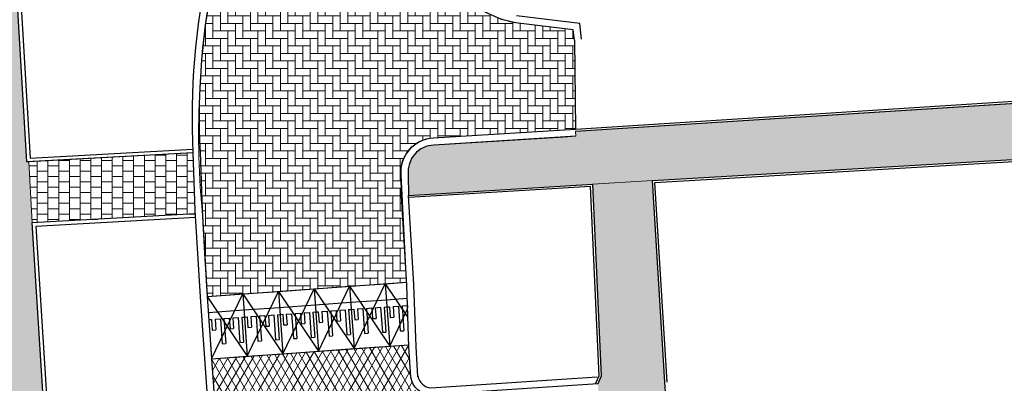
# Model space of a CAD drawing. Header units: metres. Extents: x -1 to 162893, y -2 to 502950.
# Tile 35 of 107: x 162615 to 162642, y 502679 to 502689. Entities that reach past the tile are written whole.
import ezdxf

# ---------------------------------------------------------------- set-up
doc = ezdxf.new("R2010")
doc.units = ezdxf.units.M
for name, color, linetype, lineweight in [('V-BH-VH-KANTOPSLUITING_OPSLUITBAND_100X200-G', 150, 'Continuous', 30), ('V-BH-VH-KANTOPSLUITING_OPSLUITBAND_60X200-G', 150, 'Continuous', 30), ('V-BH-VH-KANTOPSLUITING_TROTTOIRBAND_180 200-G', 6, 'Continuous', 30), ('V-BH-VH-KANTOPSLUITING_VOORKANTBAND-G', 2, 'Continuous', 30), ('V-BH-VH-MATERIAALGRENS-G', 7, 'Continuous', 30), ('V-WE-VH-DREMPEL_PREFAB_ELEMENT-S', 30, 'Continuous', 30), ('V-WE-VH-GESLOTENVERHARDING_ASFALT-A-200', 12, 'Continuous', 18), ('V01-WE-VH-OPENVERHARDING_TEGEL-A', 92, 'Continuous', 18)]:
    doc.layers.add(name, color=color, linetype=linetype, lineweight=lineweight)
for name, color, linetype, lineweight, true_color in [('V-WE-VH-VERHARDING_ASFALT-A', 252, 'Continuous', 13, 0x696969), ('V-WE-VH-VERHARDING_BSS_KF_ROOD_ELLEBOOGVERBAND-A', 13, 'Continuous', 13, 0xbd7e7e), ('V-WE-VH-VERHARDING_TEGEL_300x300x45_GRIJS-A', 253, 'Continuous', 13, 0x828282)]:
    doc.layers.add(name, color=color, linetype=linetype, lineweight=lineweight, true_color=true_color)
doc.layers.add('X01-XX-AL-HULPLIJN 01-G', color=1, linetype='Continuous', lineweight=18, true_color=0xff0000, plot=False)
pattern_1 = [(0, (0, 0), (0.3, 0.15), [0.3, -0.3]), (90, (0, 0), (-0.3, 1.83697019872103e-17), [])]

# ---------------------------------------------------------------- blocks, each defined once
blk = doc.blocks.new('AnonymousCell122')
at = {"layer": 'V-BH-VH-KANTOPSLUITING_OPSLUITBAND_60X200-G', "flags": 128}
blk.add_lwpolyline([(-18.84836538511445, -4.326730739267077), (-19.19589238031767, 1.268875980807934), (8.261697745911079, 2.868678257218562), (14.49715508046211, 3.327711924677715)], dxfattribs=at)
blk = doc.blocks.new('V-SVH-DREMPEL_PREFAB_1750X100023')
at = {"layer": 'V-WE-VH-DREMPEL_PREFAB_ELEMENT-S'}
for p, q in [((-0.1245663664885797, 1.745561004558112), (0.872897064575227, 1.816741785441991)), ((-0.1245663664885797, 1.745561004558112), (0, 0)), ((0.872897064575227, 1.816741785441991), (0.9974634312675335, 0.07118078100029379)), ((-0.09253501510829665, 1.296702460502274), (0.90492841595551, 1.36788324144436)), ((0.09625724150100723, 1.109666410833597), (0.2458767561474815, 1.120343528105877)), ((0.09625724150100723, 1.109666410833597), (0.1176114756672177, 0.8104273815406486)), ((0.2458767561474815, 1.120343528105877), (0.2957033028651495, 0.4221191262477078)), ((0.3456230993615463, 1.12746160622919), (0.4952426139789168, 1.138138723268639)), ((0.3456230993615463, 1.12746160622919), (0.3954496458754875, 0.4292372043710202)), ((0.4952426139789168, 1.138138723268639), (0.5165968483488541, 0.8388996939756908)), ((0.5949889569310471, 1.145256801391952), (0.7446084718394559, 1.155933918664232)), ((0.5949889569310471, 1.145256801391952), (0.6163431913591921, 0.8460177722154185)), ((0.7446084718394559, 1.155933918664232), (0.7944350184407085, 0.4577095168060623)), ((0.8443548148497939, 1.163051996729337), (0.9191645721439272, 1.168390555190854)), ((0.8443548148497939, 1.163051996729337), (0.8941813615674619, 0.4648275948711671)), ((-0.07829885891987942, 1.097209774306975), (-0.003489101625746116, 1.102548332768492)), ((-0.003489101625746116, 1.102548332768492), (0.01786513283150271, 0.8033093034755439)), ((0.5165968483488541, 0.8388996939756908), (0.6163431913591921, 0.8460177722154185)), ((0.01786513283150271, 0.8033093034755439), (0.1176114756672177, 0.8104273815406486)), ((0.2957033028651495, 0.4221191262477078), (0.3954496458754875, 0.4292372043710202)), ((0.7944350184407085, 0.4577095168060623), (0.8941813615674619, 0.4648275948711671)), ((0, 0), (0.9974634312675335, 0.07118078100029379))]:
    blk.add_line(p, q, dxfattribs=at)
at = {"layer": 'V-WE-VH-DREMPEL_PREFAB_ELEMENT-S', "flags": 128}
for points in [[(-0.124566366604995, 1.745561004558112), (0.9974634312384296, 0.07118078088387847)], [(0, 0), (0.8728970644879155, 1.816741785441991)]]:
    blk.add_lwpolyline(points, dxfattribs=at)
blk = doc.blocks.new('V-SVH-DREMPEL_PREFAB_1750X100044')
at = {"layer": 'V-WE-VH-DREMPEL_PREFAB_ELEMENT-S'}
for p, q in [((-0.1245663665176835, 1.745561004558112), (0.8728970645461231, 1.816741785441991)), ((-0.1245663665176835, 1.745561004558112), (0, 0)), ((0.8728970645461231, 1.816741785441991), (0.9974634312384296, 0.07118078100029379)), ((-0.09253501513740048, 1.296702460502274), (0.9049284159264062, 1.36788324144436)), ((0.0962572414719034, 1.109666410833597), (0.2458767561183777, 1.120343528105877)), ((0.0962572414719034, 1.109666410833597), (0.1176114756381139, 0.8104273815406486)), ((0.2458767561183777, 1.120343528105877), (0.2957033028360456, 0.4221191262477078)), ((0.3456230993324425, 1.12746160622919), (0.4952426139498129, 1.138138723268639)), ((0.3456230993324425, 1.12746160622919), (0.3954496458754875, 0.4292372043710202)), ((0.4952426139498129, 1.138138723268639), (0.5165968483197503, 0.8388996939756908)), ((0.5949889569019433, 1.145256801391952), (0.7446084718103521, 1.155933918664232)), ((0.5949889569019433, 1.145256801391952), (0.6163431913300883, 0.8460177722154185)), ((0.7446084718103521, 1.155933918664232), (0.7944350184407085, 0.4577095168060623)), ((0.8443548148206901, 1.163051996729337), (0.9191645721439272, 1.168390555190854)), ((0.8443548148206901, 1.163051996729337), (0.894181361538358, 0.4648275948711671)), ((-0.07829885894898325, 1.097209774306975), (-0.003489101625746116, 1.102548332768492)), ((-0.003489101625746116, 1.102548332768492), (0.01786513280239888, 0.8033093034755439)), ((0.5165968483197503, 0.8388996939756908), (0.6163431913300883, 0.8460177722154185)), ((0.01786513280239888, 0.8033093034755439), (0.1176114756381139, 0.8104273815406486)), ((0.2957033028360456, 0.4221191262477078), (0.3954496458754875, 0.4292372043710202)), ((0.7944350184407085, 0.4577095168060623), (0.894181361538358, 0.4648275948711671)), ((0, 0), (0.9974634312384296, 0.07118078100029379))]:
    blk.add_line(p, q, dxfattribs=at)
at = {"layer": 'V-WE-VH-DREMPEL_PREFAB_ELEMENT-S', "flags": 128}
for points in [[(-0.124566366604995, 1.745561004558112), (0.9974634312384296, 0.07118078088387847)], [(0, 0), (0.8728970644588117, 1.816741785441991)]]:
    blk.add_lwpolyline(points, dxfattribs=at)
blk = doc.blocks.new('V-SVH-DREMPEL_PREFAB_1750X100045')
at = {"layer": 'V-WE-VH-DREMPEL_PREFAB_ELEMENT-S'}
for p, q in [((-0.1245663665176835, 1.745561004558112), (0.872897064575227, 1.816741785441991)), ((-0.1245663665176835, 1.745561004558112), (0, 0)), ((0.872897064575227, 1.816741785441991), (0.9974634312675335, 0.07118078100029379)), ((-0.09253501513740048, 1.296702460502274), (0.9049284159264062, 1.36788324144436)), ((0.0962572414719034, 1.109666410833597), (0.2458767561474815, 1.120343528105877)), ((0.0962572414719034, 1.109666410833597), (0.1176114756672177, 0.8104273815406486)), ((0.2458767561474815, 1.120343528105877), (0.2957033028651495, 0.4221191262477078)), ((0.3456230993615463, 1.12746160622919), (0.4952426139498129, 1.138138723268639)), ((0.3456230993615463, 1.12746160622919), (0.3954496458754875, 0.4292372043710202)), ((0.4952426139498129, 1.138138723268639), (0.5165968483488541, 0.8388996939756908)), ((0.5949889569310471, 1.145256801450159), (0.7446084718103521, 1.155933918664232)), ((0.5949889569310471, 1.145256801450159), (0.6163431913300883, 0.8460177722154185)), ((0.7446084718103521, 1.155933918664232), (0.7944350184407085, 0.4577095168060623)), ((0.8443548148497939, 1.163051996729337), (0.9191645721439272, 1.168390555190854)), ((0.8443548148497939, 1.163051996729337), (0.894181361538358, 0.4648275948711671)), ((-0.07829885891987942, 1.097209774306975), (-0.003489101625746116, 1.102548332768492)), ((-0.003489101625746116, 1.102548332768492), (0.01786513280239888, 0.8033093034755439)), ((0.5165968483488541, 0.8388996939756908), (0.6163431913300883, 0.8460177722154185)), ((0.01786513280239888, 0.8033093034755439), (0.1176114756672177, 0.8104273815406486)), ((0.2957033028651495, 0.4221191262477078), (0.3954496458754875, 0.4292372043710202)), ((0.7944350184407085, 0.4577095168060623), (0.894181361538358, 0.4648275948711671)), ((0, 0), (0.9974634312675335, 0.07118078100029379))]:
    blk.add_line(p, q, dxfattribs=at)
at = {"layer": 'V-WE-VH-DREMPEL_PREFAB_ELEMENT-S', "flags": 128}
for points in [[(-0.124566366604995, 1.745561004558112), (0.9974634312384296, 0.07118078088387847)], [(0, 0), (0.8728970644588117, 1.816741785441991)]]:
    blk.add_lwpolyline(points, dxfattribs=at)
blk = doc.blocks.new('V-SVH-DREMPEL_PREFAB_1750X100046')
at = {"layer": 'V-WE-VH-DREMPEL_PREFAB_ELEMENT-S'}
for p, q in [((-0.1245663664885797, 1.745561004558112), (0.872897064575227, 1.816741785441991)), ((-0.1245663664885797, 1.745561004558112), (0, 0)), ((0.872897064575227, 1.816741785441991), (0.9974634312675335, 0.07118078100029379)), ((-0.09253501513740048, 1.296702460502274), (0.90492841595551, 1.367883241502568)), ((0.09625724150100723, 1.109666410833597), (0.2458767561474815, 1.120343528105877)), ((0.09625724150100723, 1.109666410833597), (0.1176114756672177, 0.8104273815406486)), ((0.2458767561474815, 1.120343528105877), (0.2957033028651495, 0.4221191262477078)), ((0.3456230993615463, 1.12746160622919), (0.4952426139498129, 1.138138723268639)), ((0.3456230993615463, 1.12746160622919), (0.3954496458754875, 0.4292372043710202)), ((0.4952426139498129, 1.138138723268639), (0.5165968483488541, 0.8388996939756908)), ((0.5949889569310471, 1.145256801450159), (0.7446084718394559, 1.155933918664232)), ((0.5949889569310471, 1.145256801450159), (0.6163431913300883, 0.8460177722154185)), ((0.7446084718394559, 1.155933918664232), (0.7944350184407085, 0.4577095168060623)), ((0.8443548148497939, 1.163051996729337), (0.9191645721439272, 1.168390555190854)), ((0.8443548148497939, 1.163051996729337), (0.8941813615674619, 0.4648275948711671)), ((-0.07829885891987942, 1.097209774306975), (-0.003489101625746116, 1.1025483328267)), ((-0.003489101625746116, 1.1025483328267), (0.01786513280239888, 0.8033093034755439)), ((0.5165968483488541, 0.8388996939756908), (0.6163431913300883, 0.8460177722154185)), ((0.01786513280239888, 0.8033093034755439), (0.1176114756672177, 0.8104273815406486)), ((0.2957033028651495, 0.4221191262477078), (0.3954496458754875, 0.4292372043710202)), ((0.7944350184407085, 0.4577095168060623), (0.8941813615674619, 0.4648275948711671)), ((0, 0), (0.9974634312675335, 0.07118078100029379))]:
    blk.add_line(p, q, dxfattribs=at)
at = {"layer": 'V-WE-VH-DREMPEL_PREFAB_ELEMENT-S', "flags": 128}
for points in [[(-0.124566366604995, 1.745561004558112), (0.9974634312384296, 0.07118078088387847)], [(0, 0), (0.8728970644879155, 1.816741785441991)]]:
    blk.add_lwpolyline(points, dxfattribs=at)
blk = doc.blocks.new('V-SVH-DREMPEL_PREFAB_1750X100047')
at = {"layer": 'V-WE-VH-DREMPEL_PREFAB_ELEMENT-S'}
for p, q in [((-0.1245663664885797, 1.745561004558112), (0.872897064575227, 1.816741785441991)), ((-0.1245663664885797, 1.745561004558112), (0, 0)), ((0.872897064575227, 1.816741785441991), (0.9974634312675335, 0.07118078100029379)), ((-0.09253501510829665, 1.296702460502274), (0.90492841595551, 1.367883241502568)), ((0.09625724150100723, 1.109666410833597), (0.2458767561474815, 1.120343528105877)), ((0.09625724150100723, 1.109666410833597), (0.1176114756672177, 0.8104273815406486)), ((0.2458767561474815, 1.120343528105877), (0.2957033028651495, 0.4221191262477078)), ((0.3456230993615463, 1.12746160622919), (0.4952426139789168, 1.138138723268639)), ((0.3456230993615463, 1.12746160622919), (0.3954496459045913, 0.4292372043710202)), ((0.4952426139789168, 1.138138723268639), (0.5165968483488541, 0.8388996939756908)), ((0.5949889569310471, 1.145256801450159), (0.7446084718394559, 1.155933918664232)), ((0.5949889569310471, 1.145256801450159), (0.6163431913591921, 0.8460177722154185)), ((0.7446084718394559, 1.155933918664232), (0.7944350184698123, 0.4577095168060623)), ((0.8443548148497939, 1.163051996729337), (0.9191645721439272, 1.168390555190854)), ((0.8443548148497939, 1.163051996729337), (0.8941813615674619, 0.4648275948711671)), ((-0.07829885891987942, 1.097209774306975), (-0.003489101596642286, 1.1025483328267)), ((-0.003489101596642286, 1.1025483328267), (0.01786513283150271, 0.8033093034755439)), ((0.5165968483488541, 0.8388996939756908), (0.6163431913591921, 0.8460177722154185)), ((0.01786513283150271, 0.8033093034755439), (0.1176114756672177, 0.8104273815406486)), ((0.2957033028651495, 0.4221191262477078), (0.3954496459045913, 0.4292372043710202)), ((0.7944350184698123, 0.4577095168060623), (0.8941813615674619, 0.4648275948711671)), ((0, 0), (0.9974634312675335, 0.07118078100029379))]:
    blk.add_line(p, q, dxfattribs=at)
at = {"layer": 'V-WE-VH-DREMPEL_PREFAB_ELEMENT-S', "flags": 128}
for points in [[(-0.1245663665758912, 1.745561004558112), (0.9974634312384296, 0.07118078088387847)], [(0, 0), (0.8728970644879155, 1.816741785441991)]]:
    blk.add_lwpolyline(points, dxfattribs=at)

msp = doc.modelspace()

# ---------------------------------------------------------------- hatches: boundary and pattern name
at = {"layer": 'V-WE-VH-GESLOTENVERHARDING_ASFALT-A-200'}
h = msp.add_hatch(dxfattribs=at)
h.set_pattern_fill('AVH-ASFALT-SO', color=256, scale=0.2, pattern_type=2)
h.set_pattern_definition([(59.99999999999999, (0, 0), (-0.1732050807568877, 0.1), []), (120, (0, 0), (-0.1732050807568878, -0.09999999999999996), [])])
edge = h.paths.add_edge_path()
edge.add_arc((162606.816920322, 502645.9500245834), 0.4861992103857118, 15.09175447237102, 81.59354055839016)
edge.add_line((162606.8880000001, 502646.4310000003), (162604.641, 502646.308))
edge.add_line((162604.641, 502646.308), (162601.863, 502646.157))
edge.add_line((162601.863, 502646.157), (162594.3805161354, 502645.6447156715))
edge.add_line((162594.3805161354, 502645.6447156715), (162594.3801454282, 502645.6442904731))
edge.add_line((162594.3801454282, 502645.6442904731), (162593.8814628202, 502645.6101484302))
edge.add_line((162593.8814628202, 502645.6101484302), (162593.8815519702, 502645.6088462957))
edge.add_line((162593.8815519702, 502645.6088462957), (162591.003, 502645.447))
edge.add_line((162591.003, 502645.447), (162586.401, 502645.144))
edge.add_line((162586.401, 502645.144), (162586.335512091, 502645.1395721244))
edge.add_line((162586.335512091, 502645.1395721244), (162586.066, 502650.4300000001))
edge.add_line((162586.066, 502650.4300000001), (162604.0583212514, 502651.605326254))
edge.add_line((162604.0583212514, 502651.605326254), (162604.0583364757, 502651.6050950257))
edge.add_line((162604.0583364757, 502651.6050950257), (162604.5073642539, 502651.6346594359))
edge.add_line((162604.5073642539, 502651.6346594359), (162615.4979955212, 502652.3526089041))
edge.add_line((162615.4979955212, 502652.3526089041), (162615.4980623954, 502652.3515932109))
edge.add_line((162615.4980623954, 502652.3515932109), (162615.9470901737, 502652.3811576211))
edge.add_arc((162615.6333086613, 502658.4663650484), 6.093292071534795, 272.9518217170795, 363.044601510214)
edge.add_line((162621.718, 502658.7900000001), (162621.664, 502659.2780000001))
edge.add_line((162621.664, 502659.2780000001), (162621.5459872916, 502660.931723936))
edge.add_line((162621.5459872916, 502660.931723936), (162621.5490117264, 502660.9319332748))
edge.add_line((162621.5490117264, 502660.9319332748), (162621.5179389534, 502661.3808591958))
edge.add_line((162621.5179389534, 502661.3808591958), (162621.5139558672, 502661.3805835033))
edge.add_line((162621.5139558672, 502661.3805835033), (162620.4435156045, 502676.3807704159))
edge.add_line((162620.4435156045, 502676.3807704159), (162620.4746564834, 502676.3829258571))
edge.add_line((162620.4746564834, 502676.3829258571), (162620.4435837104, 502676.8318517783))
edge.add_line((162620.4435837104, 502676.8318517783), (162620.4114841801, 502676.8296299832))
edge.add_line((162620.4114841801, 502676.8296299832), (162620.1855663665, 502679.9954389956))
edge.add_line((162620.1855663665, 502679.9954389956), (162625.7098975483, 502680.3896651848))
edge.add_line((162625.7098975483, 502680.3896651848), (162625.712, 502680.331))
edge.add_line((162625.712, 502680.331), (162625.764, 502679.4780000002))
edge.add_arc((162626.3508340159, 502679.5780314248), 0.5952986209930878, 189.6736304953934, 219.0024197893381)
edge.add_line((162625.8882159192, 502679.2033783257), (162627.2975823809, 502656.2582862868))
edge.add_line((162627.2975823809, 502656.2582862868), (162627.3380000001, 502655.775))
edge.add_line((162627.3380000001, 502655.775), (162627.476, 502653.7520000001))
edge.add_line((162627.476, 502653.7520000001), (162627.8549381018, 502647.7639781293))
edge.add_line((162627.8549381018, 502647.7639781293), (162626.8801410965, 502647.7020026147))
edge.add_line((162626.8801410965, 502647.7020026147), (162607.8298441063, 502646.4908778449))
edge.add_line((162607.8298441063, 502646.4908778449), (162607.6720334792, 502646.3705908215))
edge.add_line((162607.6720334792, 502646.3705908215), (162607.6688717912, 502646.4204907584))
edge.add_line((162607.6688717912, 502646.4204907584), (162607.3694721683, 502646.4015206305))
edge.add_line((162607.3694721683, 502646.4015206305), (162607.3852806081, 502646.152020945))
edge.add_line((162607.3852806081, 502646.152020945), (162607.2863505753, 502646.0766141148))
at = {"layer": 'V-WE-VH-VERHARDING_BSS_KF_ROOD_ELLEBOOGVERBAND-A'}
h = msp.add_hatch(dxfattribs=at)
h.set_pattern_fill('AVH-BSS_KEIFORMAAT_ELLEBOOG', color=256, scale=2, pattern_type=2)
h.set_pattern_definition([(0, (0, 0), (0.21, 0.21), [0.63, -0.21]), (270, (0, 0.42), (0.21, 0.21), [0.63, -0.21])])
edge = h.paths.add_edge_path()
edge.add_line((162621.3210000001, 502695.789), (162626.7672949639, 502694.5204748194))
edge.add_line((162626.7672949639, 502694.5204748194), (162626.442, 502692.996))
edge.add_arc((162629.2997133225, 502692.2849305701), 2.944850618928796, 166.027156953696, 258.2297532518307)
edge.add_line((162628.699, 502689.402), (162630.316, 502689.206))
edge.add_line((162630.316, 502689.206), (162630.347, 502688.923))
edge.add_line((162630.347, 502688.923), (162630.377, 502686.428))
edge.add_line((162630.377, 502686.428), (162626.4, 502686.181))
edge.add_arc((162626.4600891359, 502685.2134919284), 0.9693722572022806, 93.55391081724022, 183.9331645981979)
edge.add_line((162625.4930000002, 502685.1469999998), (162625.6453761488, 502682.139511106))
edge.add_line((162625.6453761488, 502682.139511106), (162620.0609999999, 502681.741))
edge.add_line((162620.0609999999, 502681.741), (162619.9895, 502682.9515))
edge.add_line((162619.9895, 502682.9515), (162619.918, 502684.162))
edge.add_arc((162642.9318092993, 502686.3020765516), 23.11309901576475, 168.4344407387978, 185.3127119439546, ccw=False)
edge.add_line((162620.2879999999, 502690.936), (162621.3210000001, 502695.789))
at = {"layer": 'V01-WE-VH-OPENVERHARDING_TEGEL-A'}
h = msp.add_hatch(dxfattribs=at)
h.set_pattern_fill('AVH-TEGEL_300X300_HALFST', color=256, pattern_type=2)
h.set_pattern_definition(pattern_1)
edge = h.paths.add_edge_path()
edge.add_arc((162627.3808135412, 502775.5408340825), 0.5000000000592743, 92.78974867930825, 183.9481949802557)
edge.add_line((162626.8820001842, 502775.5064068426), (162626.882, 502775.5064095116))
edge.add_line((162626.882, 502775.5064095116), (162626.882, 502775.5062649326))
edge.add_arc((162627.4232934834, 502775.5056324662), 0.5412938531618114, 179.9330536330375, 180.0669463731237)
edge.add_line((162626.8819999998, 502775.5049999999), (162626.2, 502787.031))
edge.add_line((162626.2, 502787.031), (162626.1952967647, 502787.1032010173))
edge.add_arc((162626.6942392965, 502787.1357025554), 0.4999999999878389, 183.727029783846, 273.2892340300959)
edge.add_line((162626.7229275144, 502786.6365262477), (162626.6614531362, 502786.6324214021))
edge.add_line((162626.6614531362, 502786.6324214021), (162626.7040000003, 502786.635))
edge.add_line((162626.7040000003, 502786.635), (162627.164, 502786.67))
edge.add_line((162627.164, 502786.67), (162627.803, 502776.062))
edge.add_line((162627.803, 502776.062), (162627.3564780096, 502776.0402415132))
edge = h.paths.add_edge_path()
edge.add_arc((162627.4795028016, 502774.4666394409), 0.4999999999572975, 189.5311365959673, 274.434869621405)
edge.add_line((162627.5181657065, 502773.9681365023), (162627.929, 502774))
edge.add_line((162627.929, 502774), (162628.572, 502763.431))
edge.add_line((162628.572, 502763.431), (162628.1335287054, 502763.4061386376))
edge.add_arc((162628.1618332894, 502762.9069404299), 0.5000000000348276, 93.24520124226, 182.8978858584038)
edge.add_line((162627.6624726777, 502762.8816623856), (162627.662, 502762.891))
edge.add_line((162627.662, 502762.891), (162626.9860000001, 502774.3730000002))
edge.add_arc((162627.4390552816, 502774.4334990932), 0.457076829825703, 187.6060401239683, 188.6541645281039)
edge.add_line((162626.987182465, 502774.3647227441), (162626.988, 502774.359))
edge.add_line((162626.988, 502774.359), (162626.99, 502774.346))
edge.add_line((162626.99, 502774.346), (162626.996, 502774.32))
edge.add_line((162626.996, 502774.32), (162626.999, 502774.306))
edge.add_line((162626.999, 502774.306), (162627.003, 502774.2940000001))
edge.add_line((162627.003, 502774.2940000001), (162627.012, 502774.268))
edge.add_line((162627.012, 502774.268), (162627.0193736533, 502774.2524285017))
edge.add_line((162627.0193736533, 502774.2524285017), (162626.9971923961, 502774.3165528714))
edge.add_arc((162627.4390552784, 502774.4334990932), 0.457076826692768, 192.4768148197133, 194.8243614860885, ccw=False)
edge.add_line((162626.9927730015, 502774.3347501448), (162626.9864049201, 502774.3838476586))
edge = h.paths.add_edge_path()
edge.add_arc((162629.707149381, 502737.8325094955), 0.4999999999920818, 93.52145337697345, 181.2028842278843)
edge.add_line((162629.207259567, 502737.8220131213), (162629.206, 502737.8819999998))
edge.add_line((162629.206, 502737.8819999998), (162627.715, 502761.8439999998))
edge.add_line((162627.715, 502761.8439999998), (162627.7141440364, 502761.8609093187))
edge.add_arc((162628.2135046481, 502761.8861873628), 0.500000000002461, 182.8978858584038, 273.2670969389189)
edge.add_line((162628.242, 502761.3869999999), (162628.696, 502761.4129999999))
edge.add_line((162628.696, 502761.4129999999), (162630.106, 502738.3579999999))
edge.add_line((162630.106, 502738.3579999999), (162629.6764382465, 502738.3315654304))
h.paths.add_polyline_path([(-0.819406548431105, -1.554399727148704), (47.99027967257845, -1.554399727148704), (47.99027967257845, 3.362039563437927), (-0.819406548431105, 3.362039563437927)], flags=9)
h = msp.add_hatch(dxfattribs=at)
h.set_pattern_fill('AVH-TEGEL_300X300_HALFST', color=256, pattern_type=2)
h.set_pattern_definition(pattern_1)
h.paths.add_polyline_path([(162612.5352870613, 502675.699840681), (162613.112, 502675.699840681), (162613.112, 502675.8141726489), (162612.5281326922, 502675.814172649), (162610.6999032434, 502705.0305951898), (162613.829, 502705.224), (162615.011, 502685.511), (162615.0642557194, 502685.5139421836), (162615.159, 502683.7989999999), (162616.3066053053, 502665.5481842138), (162616.3033225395, 502665.5336481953), (162616.3008077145, 502665.514633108), (162616.2999999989, 502665.496043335), (162616.3008056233, 502665.4774534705), (162616.3033183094, 502665.4584381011), (162616.3076560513, 502665.4392206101), (162616.3138988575, 502665.4200551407), (162616.314791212, 502665.4180005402), (162616.722, 502658.942), (162613.5983157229, 502658.7118775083), (162612.5862657, 502674.8851653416), (162613.112, 502674.8851653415), (162613.112, 502675.5708346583), (162612.5433596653, 502675.5708346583)])
h = msp.add_hatch(dxfattribs=at)
h.set_pattern_fill('AVH-TEGEL_300X300_HALFST', color=256, pattern_type=2)
h.set_pattern_definition(pattern_1)
edge = h.paths.add_edge_path()
edge.add_arc((162626.4361717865, 502685.2344716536), 0.7472192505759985, 92.18850636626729, 185.2985695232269, ccw=False)
edge.add_line((162626.4076374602, 502685.9811458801), (162626.410018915, 502685.9812368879))
edge.add_line((162626.410018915, 502685.9812368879), (162630.0529968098, 502686.2074917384))
edge.add_line((162630.0529968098, 502686.2074917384), (162630.3894129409, 502686.2281335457))
edge.add_line((162630.3894129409, 502686.2281335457), (162630.3818437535, 502686.3514946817))
edge.add_line((162630.3818437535, 502686.3514946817), (162630.380823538, 502686.3681219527))
edge.add_line((162630.380823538, 502686.3681219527), (162662.2091749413, 502688.4005347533))
edge.add_line((162662.2091749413, 502688.4005347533), (162662.195207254, 502688.390314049))
edge.add_line((162662.195207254, 502688.390314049), (162662.1815637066, 502688.3787409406))
edge.add_line((162662.1815637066, 502688.3787409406), (162662.1688775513, 502688.3663213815))
edge.add_line((162662.1688775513, 502688.3663213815), (162662.1572194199, 502688.3531717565))
edge.add_line((162662.1572194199, 502688.3531717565), (162662.1466417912, 502688.3394147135))
edge.add_line((162662.1466417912, 502688.3394147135), (162662.1371787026, 502688.3251758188))
edge.add_line((162662.1371787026, 502688.3251758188), (162662.1288461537, 502688.310580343))
edge.add_line((162662.1288461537, 502688.310580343), (162662.1216431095, 502688.2957503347))
edge.add_line((162662.1216431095, 502688.2957503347), (162662.1155529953, 502688.2808020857))
edge.add_line((162662.1155529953, 502688.2808020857), (162662.1065789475, 502688.2509753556))
edge.add_line((162662.1065789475, 502688.2509753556), (162662.1015560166, 502688.221849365))
edge.add_line((162662.1015560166, 502688.221849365), (162662.1, 502688.1940000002))
edge.add_line((162662.1, 502688.1940000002), (162662.1015560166, 502688.1661506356))
edge.add_line((162662.1015560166, 502688.1661506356), (162662.1065789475, 502688.1370246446))
edge.add_line((162662.1065789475, 502688.1370246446), (162662.1155529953, 502688.1071979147))
edge.add_line((162662.1155529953, 502688.1071979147), (162662.1216431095, 502688.0922496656))
edge.add_line((162662.1216431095, 502688.0922496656), (162662.1288461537, 502688.0774196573))
edge.add_line((162662.1288461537, 502688.0774196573), (162662.1371787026, 502688.0628241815))
edge.add_line((162662.1371787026, 502688.0628241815), (162662.1466417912, 502688.0485852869))
edge.add_line((162662.1466417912, 502688.0485852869), (162662.1572194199, 502688.0348282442))
edge.add_line((162662.1572194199, 502688.0348282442), (162662.1688775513, 502688.0216786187))
edge.add_line((162662.1688775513, 502688.0216786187), (162662.1815637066, 502688.0092590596))
edge.add_line((162662.1815637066, 502688.0092590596), (162662.195207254, 502687.9976859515))
edge.add_line((162662.195207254, 502687.9976859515), (162662.2097204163, 502687.9870661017))
edge.add_line((162662.2097204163, 502687.9870661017), (162662.225, 502687.9774936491))
edge.add_line((162662.225, 502687.9774936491), (162662.2409297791, 502687.9690473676))
edge.add_line((162662.2409297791, 502687.9690473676), (162662.2573834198, 502687.9617885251))
edge.add_line((162662.2573834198, 502687.9617885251), (162662.2742277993, 502687.9557594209))
edge.add_line((162662.2742277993, 502687.9557594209), (162662.2913265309, 502687.9509826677))
edge.add_line((162662.2913265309, 502687.9509826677), (162662.3085435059, 502687.9474612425))
edge.add_line((162662.3085435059, 502687.9474612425), (162662.3257462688, 502687.9451792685))
edge.add_line((162662.3257462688, 502687.9451792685), (162662.3428090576, 502687.944103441))
edge.add_line((162662.3428090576, 502687.944103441), (162662.3596153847, 502687.9441849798))
edge.add_line((162662.3596153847, 502687.9441849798), (162662.3760600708, 502687.9453619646))
edge.add_line((162662.3760600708, 502687.9453619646), (162662.3920506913, 502687.9475618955))
edge.add_line((162662.3920506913, 502687.9475618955), (162662.4223684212, 502687.9547035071))
edge.add_line((162662.4223684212, 502687.9547035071), (162662.4501037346, 502687.9649165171))
edge.add_line((162662.4501037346, 502687.9649165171), (162662.475, 502687.9774936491))
edge.add_line((162662.475, 502687.9774936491), (162662.4983402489, 502687.9927658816))
edge.add_line((162662.4983402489, 502687.9927658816), (162662.5210526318, 502688.0116788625))
edge.add_line((162662.5210526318, 502688.0116788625), (162662.5423963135, 502688.034363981))
edge.add_line((162662.5423963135, 502688.034363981), (162662.5522968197, 502688.0471122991))
edge.add_line((162662.5522968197, 502688.0471122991), (162662.5615384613, 502688.0607653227))
edge.add_line((162662.5615384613, 502688.0607653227), (162662.5700122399, 502688.0752792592))
edge.add_line((162662.5700122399, 502688.0752792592), (162662.5776119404, 502688.0905939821))
edge.add_line((162662.5776119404, 502688.0905939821), (162662.5842370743, 502688.1066329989))
edge.add_line((162662.5842370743, 502688.1066329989), (162662.5897959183, 502688.1233040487))
edge.add_line((162662.5897959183, 502688.1233040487), (162662.5942084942, 502688.1405003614))
edge.add_line((162662.5942084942, 502688.1405003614), (162662.5974093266, 502688.1581025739))
edge.add_line((162662.5974093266, 502688.1581025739), (162662.5993498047, 502688.1759812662))
edge.add_line((162662.5993498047, 502688.1759812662), (162662.6, 502688.1940000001))
edge.add_line((162662.6, 502688.1940000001), (162662.5993498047, 502688.2120187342))
edge.add_line((162662.5993498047, 502688.2120187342), (162662.5974093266, 502688.2298974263))
edge.add_line((162662.5974093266, 502688.2298974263), (162662.5942084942, 502688.2474996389))
edge.add_line((162662.5942084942, 502688.2474996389), (162662.5897959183, 502688.2646959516))
edge.add_line((162662.5897959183, 502688.2646959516), (162662.5842370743, 502688.2813670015))
edge.add_line((162662.5842370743, 502688.2813670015), (162662.5776119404, 502688.2974060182))
edge.add_line((162662.5776119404, 502688.2974060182), (162662.5700122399, 502688.312720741))
edge.add_line((162662.5700122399, 502688.312720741), (162662.5615384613, 502688.3272346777))
edge.add_line((162662.5615384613, 502688.3272346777), (162662.5522968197, 502688.3408877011))
edge.add_line((162662.5522968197, 502688.3408877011), (162662.5423963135, 502688.3536360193))
edge.add_line((162662.5423963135, 502688.3536360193), (162662.5210526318, 502688.3763211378))
edge.add_line((162662.5210526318, 502688.3763211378), (162662.4983402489, 502688.3952341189))
edge.add_line((162662.4983402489, 502688.3952341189), (162662.475, 502688.4105063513))
edge.add_line((162662.475, 502688.4105063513), (162662.4626936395, 502688.4167232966))
edge.add_line((162662.4626936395, 502688.4167232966), (162662.5802285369, 502688.424228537))
edge.add_line((162662.5802285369, 502688.424228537), (162662.6444517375, 502688.4884517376))
edge.add_line((162662.6444517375, 502688.4884517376), (162666.897, 502688.7600000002))
edge.add_line((162666.897, 502688.7600000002), (162670.862, 502689.0380000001))
edge.add_line((162670.862, 502689.0380000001), (162670.936, 502688.0210000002))
edge.add_line((162670.936, 502688.0210000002), (162670.607, 502687.3320000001))
edge.add_line((162670.607, 502687.3320000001), (162667.25, 502687.1270000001))
edge.add_line((162667.25, 502687.1270000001), (162666.287, 502687.0560000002))
edge.add_line((162666.287, 502687.0560000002), (162660.052, 502686.5970000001))
edge.add_line((162660.052, 502686.5970000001), (162632.5347394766, 502684.9937210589))
edge.add_line((162632.5347394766, 502684.9937210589), (162625.7028183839, 502684.5694101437))
edge.add_line((162625.7028183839, 502684.5694101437), (162625.6928432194, 502685.1579448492))
edge.add_line((162625.6928432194, 502685.1579448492), (162625.6921454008, 502685.1654691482))
h = msp.add_hatch(dxfattribs=at)
h.set_pattern_fill('AVH-TEGEL_300X300_HALFST', color=256, pattern_type=2)
h.set_pattern_definition(pattern_1)
h.paths.add_polyline_path([(162619.7183479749, 502684.1502072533), (162619.7241953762, 502684.0512103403), (162615.159, 502683.799), (162615.0642557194, 502685.5139421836), (162619.6622624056, 502685.7679652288)])
h = msp.add_hatch(dxfattribs=at)
h.set_pattern_fill('AVH-TEGEL_300X300_HALFST', color=256, pattern_type=2)
h.set_pattern_definition(pattern_1)
edge = h.paths.add_edge_path()
edge.add_arc((162627.8531156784, 502655.7935293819), 0.515448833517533, 95.02135175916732, 182.0601155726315, ccw=False)
edge.add_line((162627.8080000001, 502656.3069999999), (162632.408, 502656.591))
edge.add_line((162632.408, 502656.591), (162631.003, 502679.2889999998))
edge.add_line((162631.003, 502679.2889999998), (162631.101, 502679.5049999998))
edge.add_line((162631.101, 502679.5049999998), (162630.8551413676, 502684.8894060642))
edge.add_line((162630.8551413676, 502684.8894060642), (162632.5347394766, 502684.9937210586))
edge.add_line((162632.5347394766, 502684.9937210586), (162632.886, 502679.3379999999))
edge.add_line((162632.886, 502679.3379999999), (162633.075, 502676.3359999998))
edge.add_line((162633.075, 502676.3359999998), (162633.0868300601, 502676.1479999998))
edge.add_line((162633.0868300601, 502676.1479999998), (162632.942, 502676.1479999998))
edge.add_line((162632.942, 502676.1479999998), (162632.9253237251, 502676.0789999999))
edge.add_line((162632.9253237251, 502676.0789999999), (162633.0911719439, 502676.0789999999))
edge.add_line((162633.0911719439, 502676.0789999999), (162633.232, 502673.8409999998))
edge.add_line((162633.232, 502673.8409999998), (162633.948, 502662.4529999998))
edge.add_line((162633.948, 502662.4529999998), (162634.106, 502659.9329999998))
edge.add_line((162634.106, 502659.9329999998), (162634.255, 502657.5629999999))
edge.add_line((162634.255, 502657.5629999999), (162635.186, 502657.6179999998))
edge.add_line((162635.186, 502657.6179999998), (162635.208, 502656.988))
edge.add_line((162635.208, 502656.988), (162635.3792355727, 502654.2754110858))
edge.add_line((162635.3792355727, 502654.2754110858), (162633.351, 502654.1449999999))
edge.add_line((162633.351, 502654.1449999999), (162632.7017978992, 502654.101687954))
edge.add_line((162632.7017978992, 502654.101687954), (162632.6786673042, 502654.6742351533))
edge.add_line((162632.6786673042, 502654.6742351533), (162630.998, 502654.5689999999))
edge.add_line((162630.998, 502654.5689999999), (162631.0214082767, 502653.9895793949))
edge.add_line((162631.0214082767, 502653.9895793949), (162627.925, 502653.7829999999))
edge.add_line((162627.925, 502653.7829999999), (162627.476, 502653.7519999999))
edge.add_line((162627.476, 502653.7519999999), (162627.3380000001, 502655.7749999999))

# ---------------------------------------------------------------- linework, layer by layer
at = {"layer": 'V-BH-VH-KANTOPSLUITING_OPSLUITBAND_100X200-G'}
msp.add_line((162619.7300917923, 502683.9513836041), (162615.265126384, 502683.7047106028), dxfattribs=at)
at = {"layer": 'V-BH-VH-KANTOPSLUITING_OPSLUITBAND_100X200-G', "flags": 128}
for points in [[(162623.2867726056, 502705.6891204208), (162613.9348071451, 502705.1301457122), (162615.1048634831, 502685.6163381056), (162619.6574727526, 502685.8678531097)], [(162615.265126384, 502683.7047106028), (162616.815495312, 502659.0485874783), (162621.4576772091, 502659.3642032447)]]:
    msp.add_lwpolyline(points, dxfattribs=at)
at = {"layer": 'V-BH-VH-KANTOPSLUITING_OPSLUITBAND_60X200-G'}
msp.add_line((162630.380823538, 502686.3681219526), (162666.900823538, 502688.7001219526), dxfattribs=at)
at = {"layer": 'V-BH-VH-KANTOPSLUITING_OPSLUITBAND_60X200-G', "flags": 128}
msp.add_lwpolyline([(162630.9483606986, 502679.3137900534), (162631.0404049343, 502679.5166630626), (162630.7979858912, 502684.8257406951), (162625.7063356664, 502684.5095129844)], dxfattribs=at)
at = {"layer": 'V-BH-VH-KANTOPSLUITING_TROTTOIRBAND_180 200-G'}
for p, q in [((162625.8496540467, 502682.0727584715), (162625.7026540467, 502684.5687584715)), ((162625.9118716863, 502680.3381630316), (162625.8498716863, 502682.0681630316)), ((162619.8615073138, 502681.7267638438), (162621.4645073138, 502659.2637638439)), ((162625.9636294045, 502679.4901696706), (162625.9116294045, 502680.3431696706))]:
    msp.add_line(p, q, dxfattribs=at)
at = {"layer": 'V-BH-VH-KANTOPSLUITING_TROTTOIRBAND_180 200-G', "flags": 128}
for points in [[(162620.0925054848, 502690.9782166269, 0.06670715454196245), (162619.6622581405, 502685.7688417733), (162619.66211983, 502685.7720777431), (162619.7183479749, 502684.1502072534), (162619.8613479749, 502681.7292072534)], [(162630.3893975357, 502686.2283846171), (162626.410018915, 502685.9812368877), (162626.4076374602, 502685.98114588, 0.4302029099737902), (162625.6921454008, 502685.165469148), (162625.6928432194, 502685.1579448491), (162625.7029712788, 502684.5603893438)], [(162625.9611561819, 502679.5116071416, 0.3510118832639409), (162626.3304236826, 502679.1832600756), (162630.9899231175, 502679.48857203)]]:
    msp.add_lwpolyline(points, format="xyb", dxfattribs=at)
msp.add_lwpolyline([(162630.5458107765, 502688.944777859), (162630.4975382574, 502689.3854592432), (162628.7230662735, 502689.6005467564)], dxfattribs=at)
at = {"layer": 'V-BH-VH-KANTOPSLUITING_VOORKANTBAND-G'}
for p, q in [((162619.7241953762, 502684.0512103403), (162615.159, 502683.799)), ((162620.061, 502681.741), (162621.664, 502659.278))]:
    msp.add_line(p, q, dxfattribs=at)
at = {"layer": 'V-BH-VH-KANTOPSLUITING_VOORKANTBAND-G', "flags": 128}
for points in [[(162619.6622624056, 502685.7679652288), (162615.011, 502685.511), (162613.829, 502705.224), (162623.3092288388, 502705.7906411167)], [(162628.699, 502689.402), (162628.307, 502689.497), (162627.87, 502689.693), (162627.383, 502690.021), (162626.995, 502690.409), (162626.792, 502690.71), (162626.645, 502690.959), (162626.487, 502691.352), (162626.41, 502691.658), (162626.354, 502692.036), (162626.348, 502692.324), (162626.383, 502692.717), (162626.442, 502692.996), (162626.789, 502694.629)], [(162630.347, 502688.923), (162630.316, 502689.206), (162628.699, 502689.402)], [(162630.377, 502686.428), (162666.897, 502688.76)], [(162632.886, 502679.338), (162632.5347394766, 502684.9937210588), (162660.052, 502686.597), (162666.287, 502687.056), (162667.25, 502687.127), (162670.607, 502687.3320000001), (162670.936, 502688.021)], [(162619.862, 502685.779), (162619.918, 502684.162)], [(162625.7026164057, 502684.5693975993), (162630.8551413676, 502684.8894060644), (162631.101, 502679.505), (162631.003, 502679.289)], [(162625.65, 502682.061), (162625.503, 502684.557)], [(162619.918, 502684.162), (162620.061, 502681.741)], [(162621.4644604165, 502659.2644335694), (162616.722, 502658.942), (162615.159, 502683.799)], [(162625.712, 502680.331), (162625.65, 502682.061)], [(162620.061, 502681.741), (162620.061, 502681.741)], [(162625.764, 502679.478), (162625.712, 502680.331)]]:
    msp.add_lwpolyline(points, dxfattribs=at)
for points in [[(162621.321, 502695.789), (162620.2879999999, 502690.936, 0.06671473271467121), (162619.8619999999, 502685.779, 0.06671473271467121)], [(162625.503, 502684.557), (162625.4930000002, 502685.1469999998, -0.4302029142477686), (162626.4, 502686.181), (162630.377, 502686.428)], [(162631.003, 502679.289), (162626.333, 502678.9830000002, -0.3571150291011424), (162625.764, 502679.4780000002, -0.3571150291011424)]]:
    msp.add_lwpolyline(points, format="xyb", dxfattribs=at)
at = {"layer": 'V-BH-VH-MATERIAALGRENS-G'}
for p, q in [((162620.061, 502681.741), (162625.6453761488, 502682.139511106)), ((162620.1855663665, 502679.9954389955), (162625.7098975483, 502680.3896651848))]:
    msp.add_line(p, q, dxfattribs=at)
at = {"layer": 'V-BH-VH-MATERIAALGRENS-G', "flags": 128}
for points in [[(162630.347, 502688.923), (162630.377, 502686.428)], [(162633.075, 502676.336), (162632.886, 502679.338)]]:
    msp.add_lwpolyline(points, dxfattribs=at)
at = {"layer": 'V-WE-VH-DREMPEL_PREFAB_ELEMENT-S'}
for p, q in [((162625.0483171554, 502682.0969039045), (162625.6453761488, 502682.139511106)), ((162625.0483171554, 502682.0969039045), (162625.1728835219, 502680.3513428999)), ((162625.0483171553, 502682.0969039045), (162625.682636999, 502681.1503224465)), ((162625.0803485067, 502681.6480453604), (162625.6633086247, 502681.6896464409)), ((162625.0945846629, 502681.4485526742), (162625.1693944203, 502681.4538912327)), ((162625.1693944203, 502681.4538912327), (162625.1907486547, 502681.1546522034)), ((162625.1728835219, 502680.3513428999), (162625.6739005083, 502681.3940987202)), ((162625.2691407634, 502681.4610093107), (162625.418760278, 502681.471686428)), ((162625.2691407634, 502681.4610093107), (162625.2904949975, 502681.1617702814)), ((162625.418760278, 502681.471686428), (162625.4685868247, 502680.7734620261)), ((162625.5185066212, 502681.4788045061), (162625.6681261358, 502681.4894816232)), ((162625.5185066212, 502681.4788045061), (162625.5683331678, 502680.7805801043)), ((162625.6681261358, 502681.4894816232), (162625.672859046, 502681.4231588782)), ((162625.1907486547, 502681.1546522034), (162625.2904949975, 502681.1617702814)), ((162625.4685868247, 502680.7734620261), (162625.5683331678, 502680.7805801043)), ((162625.1728835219, 502680.3513428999), (162625.7098975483, 502680.3896651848))]:
    msp.add_line(p, q, dxfattribs=at)
at = {"layer": 'V-WE-VH-VERHARDING_ASFALT-A', "flags": 128}
msp.add_lwpolyline([(162620.4114841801, 502676.8296299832), (162620.1855663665, 502679.9954389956), (162625.7098975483, 502680.3896651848), (162625.712, 502680.331), (162625.764, 502679.4780000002), (162625.764, 502679.4780000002), (162625.764, 502679.4780000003, 0.1286741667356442), (162625.8882159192, 502679.2033783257)], format="xyb", dxfattribs=at)
at = {"layer": 'V-WE-VH-VERHARDING_TEGEL_300x300x45_GRIJS-A'}
for p, q in [((162630.380823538, 502686.3681219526), (162630.3893975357, 502686.2283846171)), ((162615.159, 502683.799), (162615.0642557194, 502685.5139421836)), ((162630.8551413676, 502684.8894060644), (162632.5347394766, 502684.9937210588))]:
    msp.add_line(p, q, dxfattribs=at)
at = {"layer": 'V-WE-VH-VERHARDING_TEGEL_300x300x45_GRIJS-A', "flags": 128}
for points in [[(162612.5281326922, 502675.814172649), (162610.6999032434, 502705.0305951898), (162613.829, 502705.224), (162615.011, 502685.511), (162615.0642557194, 502685.5139421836), (162615.159, 502683.7989999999), (162616.3066053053, 502665.5481842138)], [(162660.052, 502686.5970000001), (162632.5347394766, 502684.9937210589), (162625.7028183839, 502684.5694101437), (162625.6928432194, 502685.1579448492), (162625.6921454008, 502685.1654691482)], [(162619.7183479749, 502684.1502072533), (162619.7241953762, 502684.0512103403), (162615.159, 502683.799), (162615.0642557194, 502685.5139421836), (162619.6622624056, 502685.7679652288), (162619.7183479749, 502684.1502072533)], [(162631.003, 502679.2889999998), (162631.101, 502679.5049999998), (162630.8551413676, 502684.8894060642), (162632.5347394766, 502684.9937210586), (162632.886, 502679.3379999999), (162633.075, 502676.3359999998)]]:
    msp.add_lwpolyline(points, dxfattribs=at)
msp.add_lwpolyline([(162625.6921454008, 502685.1654691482, -0.4302029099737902), (162626.4076374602, 502685.9811458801), (162626.4076374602, 502685.9811458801), (162626.410018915, 502685.9812368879), (162630.0529968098, 502686.2074917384), (162630.3894129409, 502686.2281335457), (162630.3818437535, 502686.3514946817), (162630.380823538, 502686.3681219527), (162662.2091749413, 502688.4005347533)], format="xyb", dxfattribs=at)
at = {"layer": 'X01-XX-AL-HULPLIJN 01-G', "flags": 128}
msp.add_lwpolyline([(162621.3210000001, 502695.789), (162626.7672949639, 502694.5204748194), (162626.442, 502692.996, 0.4255184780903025), (162628.699, 502689.402), (162630.316, 502689.206), (162630.347, 502688.923), (162630.377, 502686.428), (162626.4, 502686.181, 0.4161536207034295), (162625.4930000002, 502685.1469999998), (162625.6453761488, 502682.139511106), (162620.0609999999, 502681.741), (162619.9895, 502682.9515), (162619.918, 502684.162, -0.07377878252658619), (162620.2879999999, 502690.936)], format="xyb", close=True, dxfattribs=at)

# ---------------------------------------------------------------- block references
msp.add_blockref('AnonymousCell122', (162651.79425, 502683.66845))
at = {"color": 7, "linetype": 'Continuous', "lineweight": 0}
for name, p in [('V-SVH-DREMPEL_PREFAB_1750X100044', (162621.1830297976, 502680.0666197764)), ('V-SVH-DREMPEL_PREFAB_1750X100045', (162622.1804932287, 502680.1378005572)), ('V-SVH-DREMPEL_PREFAB_1750X100046', (162623.1779566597, 502680.2089813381)), ('V-SVH-DREMPEL_PREFAB_1750X100047', (162624.1754200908, 502680.280162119)), ('V-SVH-DREMPEL_PREFAB_1750X100023', (162620.1855663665, 502679.9954389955))]:
    msp.add_blockref(name, p, dxfattribs=at)

doc.saveas('drawing.dxf')
